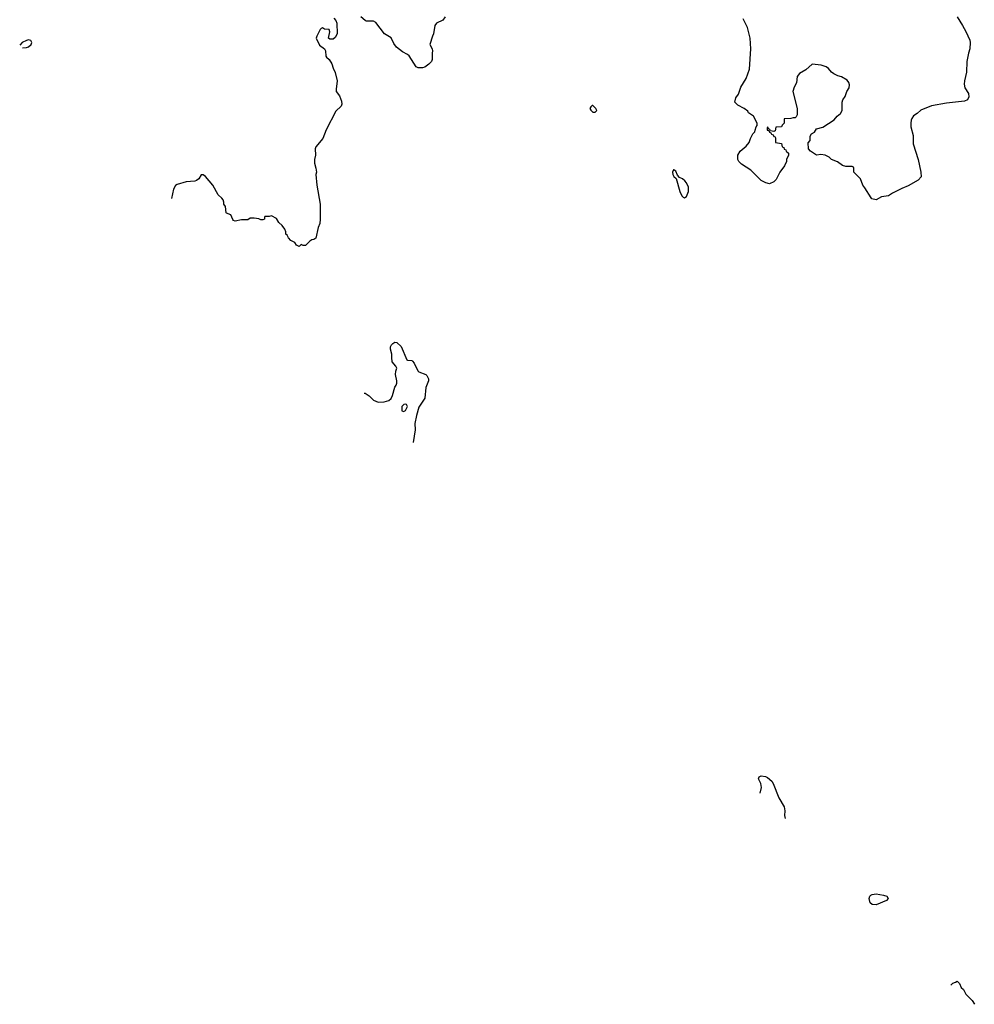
# Model space of a CAD drawing. Header units: inches. Extents: x 1793441 to 1900654, y 320892 to 470514.
# Tile 1 of 99: x 1807826 to 1816792, y 364895 to 374143. Entities that reach past the tile are written whole.
import ezdxf

# ---------------------------------------------------------------- set-up
doc = ezdxf.new("R2010")
doc.units = ezdxf.units.IN
doc.header["$MEASUREMENT"] = 0
for name, color, linetype in [('B8307', 7, 'Continuous'), ('B8316', 7, 'Continuous'), ('B8317', 7, 'Continuous')]:
    doc.layers.add(name, color=color, linetype=linetype)

msp = doc.modelspace()

# ---------------------------------------------------------------- linework, layer by layer
at = {"layer": 'B8307', "color": 5}
for points, elevation in [([(1807910, 373955.3), (1807891.3, 373948.7), (1807850, 373928), (1807826.5, 373903.2)], 280), ([(1807851.3, 373878.2), (1807890, 373882.8), (1807908, 373890), (1807934, 373910), (1807942, 373930), (1807930, 373948), (1807910, 373955.3)], 280), ([(1810000, 372278), (1809990, 372278), (1809970, 372264.7), (1809910, 372262.8), (1809851, 372251), (1809836, 372256), (1809827.1, 372267.1), (1809810.7, 372310.7), (1809770, 372324.7), (1809766, 372330), (1809758, 372390), (1809744.7, 372410), (1809744.7, 372430), (1809736, 372450), (1809726.4, 372466.4), (1809690, 372498), (1809641, 372590), (1809571.3, 372670), (1809550, 372686), (1809530, 372684.7), (1809509.3, 372650), (1809487.8, 372632.2), (1809470, 372626), (1809390, 372620.7), (1809305.4, 372594.6), (1809290, 372586), (1809269.5, 372550.5), (1809251.9, 372463.1)], 260)]:
    msp.add_lwpolyline(points, dxfattribs=dict(at, elevation=elevation))
at = {"layer": 'B8316', "color": 5, "elevation": 240}
for points in [[(1814780, 366877.8), (1814792.4, 366932.4), (1814788.6, 366968.6), (1814766.5, 367013.5), (1814770, 367030.8), (1814790, 367041.6), (1814830, 367035.8), (1814850, 367026), (1814890.2, 366990.2), (1814903.1, 366970), (1814955.1, 366835.1), (1815004.9, 366750), (1815011.5, 366711.6), (1815009.2, 366669.2), (1815014.5, 366640.9)], [(1816572.6, 365076.6), (1816590, 365094), (1816616.4, 365103.6), (1816630, 365114), (1816654, 365090), (1816670, 365054), (1816690, 365034), (1816712, 364990), (1816771.3, 364930), (1816795.3, 364895.3)]]:
    msp.add_lwpolyline(points, dxfattribs=at)
msp.add_lwpolyline([(1815870, 365829.8), (1815832.8, 365832.8), (1815812.8, 365850), (1815805.1, 365890), (1815811.3, 365910), (1815820.5, 365919.5), (1815832.9, 365927.1), (1815870, 365932.8), (1815940.2, 365920.3), (1815970.4, 365910), (1815981.6, 365890), (1815967.7, 365870)], close=True, dxfattribs=at)
at = {"layer": 'B8317', "color": 5}
for points, elevation in [([(1810777.9, 374157.9), (1810796.7, 374136.7), (1810806.5, 374110), (1810807.6, 374010), (1810790, 373975.8), (1810770, 373961.5), (1810739.8, 373959.8), (1810728, 373970), (1810740.3, 374030), (1810733.7, 374050), (1810690, 374054), (1810670, 374066.8), (1810658, 374062), (1810650, 374052), (1810616, 373990), (1810609.6, 373969.6), (1810643.2, 373903.2), (1810690, 373868.7), (1810698, 373850), (1810702, 373802), (1810709, 373790), (1810733.2, 373770), (1810758, 373730), (1810769.6, 373689.6), (1810790, 373648), (1810806.6, 373570), (1810797.2, 373490), (1810799, 373470), (1810830, 373428.7), (1810850, 373378), (1810853.3, 373350), (1810845.2, 373330), (1810794.5, 373285.5), (1810705.2, 373110), (1810672.1, 373027.9), (1810609, 372950), (1810602, 372930), (1810604, 372870), (1810594, 372830), (1810594.6, 372794.6), (1810609, 372750), (1810613.2, 372710), (1810609, 372690), (1810618, 372590), (1810649.2, 372410), (1810649.1, 372270.9), (1810644, 372230), (1810629, 372190), (1810609, 372091), (1810590, 372078), (1810570, 372074.8), (1810550, 372064.7), (1810510, 372022), (1810490, 372022), (1810468.7, 372031.3), (1810450, 372014), (1810424.7, 372024.7), (1810411.1, 372051.1), (1810374, 372070), (1810350, 372094), (1810338, 372118), (1810324.7, 372130), (1810324.7, 372150), (1810315.3, 372175.3), (1810292, 372210), (1810259.6, 372239.6), (1810236.9, 372276.9), (1810190, 372302), (1810170, 372294), (1810130, 372294), (1810126, 372290), (1810126, 372270), (1810110, 372262), (1810090, 372262), (1810071.6, 372271.6), (1810030, 372278), (1810000, 372278)], 260), ([(1811822.9, 374170), (1811800.8, 374139.2), (1811742, 374110), (1811724, 374090), (1811714, 374010), (1811702, 373990), (1811678, 373910), (1811699, 373870), (1811704, 373850), (1811699, 373830), (1811701.2, 373770), (1811694, 373750), (1811670, 373724.7), (1811630, 373698), (1811610, 373692), (1811570, 373692), (1811550, 373702), (1811484.5, 373804.5), (1811470, 373818), (1811421.4, 373841.4), (1811366.2, 373886.2), (1811339.8, 373919.8), (1811314.4, 373974.4), (1811252, 374010), (1811170, 374118), (1811150, 374130.8), (1811082, 374130), (1811070, 374134.8), (1811030.8, 374170)], 260), ([(1816629.6, 374169.6), (1816682, 374090), (1816712.7, 374032.7), (1816749.4, 373950), (1816754, 373930), (1816749.7, 373870), (1816736.1, 373830), (1816722.9, 373750), (1816719.3, 373650), (1816700.3, 373570), (1816696.8, 373536.8), (1816702.8, 373502.8), (1816737, 373450), (1816741.2, 373418.8), (1816729.1, 373390.9), (1816701.2, 373378.8), (1816530, 373360.4), (1816390, 373335.5), (1816290, 373294.8), (1816256.6, 373263.4), (1816220.7, 373239.3), (1816204.5, 373215.5), (1816200.1, 373199.9), (1816195.1, 373170), (1816196, 373136), (1816216.3, 373056.3), (1816216.9, 372976.9), (1816265.1, 372830), (1816289.2, 372710.8), (1816292.9, 372667.1), (1816264, 372636), (1816170, 372582.8), (1816110, 372558.8), (1816024.7, 372515.3), (1815986, 372490), (1815920.4, 372479.6), (1815870, 372452), (1815830, 372462), (1815822, 372470), (1815765.4, 372565.4), (1815744.7, 372590), (1815722, 372650), (1815662, 372710), (1815662, 372750), (1815656.9, 372756.9), (1815644.7, 372764.7), (1815586, 372766), (1815555.3, 372775.3), (1815506.8, 372806.8), (1815452, 372830), (1815430, 372851.3), (1815390, 372871.3), (1815350, 372878), (1815310, 372872), (1815254, 372910), (1815234, 372930), (1815232.7, 372987.3), (1815252, 373010), (1815252, 373050), (1815262, 373070), (1815290, 373088), (1815310, 373118), (1815370, 373135.3), (1815476.8, 373203.2), (1815504, 373236), (1815536.8, 373263.2), (1815550.7, 373290), (1815551.3, 373370), (1815558, 373390), (1815578, 373422), (1815594.8, 373470), (1815615.2, 373504.8), (1815618.8, 373530), (1815614.8, 373554.8), (1815596.9, 373576.9), (1815545.4, 373605.4), (1815510, 373616), (1815473.7, 373633.7), (1815451.3, 373650), (1815423.6, 373683.6), (1815399.8, 373699.8), (1815355.3, 373715.3), (1815270, 373726), (1815210, 373671.3), (1815150, 373637.3), (1815129.3, 373610), (1815121.2, 373550), (1815101.2, 373510), (1815089, 373470), (1815128, 373310), (1815128, 373250), (1815118, 373230), (1815110, 373222), (1815090, 373222), (1815070, 373214), (1815007.3, 373212.7), (1815006, 373170), (1814987.3, 373152.7), (1814982, 373138), (1814927.3, 373132.7), (1814922, 373098), (1814910, 373094), (1814878, 373098), (1814872.7, 373112.7), (1814858, 373118), (1814852.7, 373132.7), (1814846, 373130), (1814847.3, 373107.3), (1814862, 373102), (1814867.3, 373087.3), (1814882, 373082), (1814888, 373068), (1814902, 373062), (1814910, 373046), (1814922, 373042), (1814926, 373030), (1814926, 372990), (1814982, 372982), (1814986, 372950), (1815002, 372942), (1815007.3, 372927.3), (1815022, 372922), (1815026, 372910), (1815046, 372890), (1815046, 372870), (1815028.4, 372831.6), (1815028, 372810), (1815008.9, 372771.1), (1814964, 372710), (1814930, 372642), (1814910, 372622), (1814870, 372602), (1814834, 372610), (1814790, 372632), (1814692, 372730), (1814605.4, 372785.4), (1814582, 372810), (1814572, 372830), (1814572, 372870), (1814592, 372910), (1814650, 372955.3), (1814678, 372990), (1814690, 373026), (1814712, 373070), (1814732, 373090), (1814732.7, 373107.3), (1814743.6, 373136.4), (1814754, 373150), (1814754, 373170), (1814716.9, 373236.9), (1814672, 373270), (1814663.6, 373283.6), (1814632, 373310), (1814570, 373342), (1814542, 373370), (1814551.3, 373410), (1814575.9, 373444.1), (1814598.8, 373510), (1814647.9, 373592.1), (1814679.8, 373680.2), (1814694, 373870), (1814686.8, 373970), (1814660.7, 374070), (1814620.7, 374150)], 260), ([(1811060.7, 370635.5), (1811070, 370634.8), (1811110, 370610.6), (1811150.3, 370570.3), (1811192.5, 370552.5), (1811250, 370553), (1811292.3, 370567.7), (1811314.2, 370585.8), (1811326.5, 370613.5), (1811348.7, 370691.3), (1811360.9, 370710), (1811367, 370730), (1811367.3, 370750), (1811356, 370810), (1811359, 370841), (1811368, 370870), (1811358, 370890), (1811326, 370930), (1811321.2, 370970), (1811323.1, 371003.1), (1811309.3, 371049.3), (1811309, 371070), (1811318, 371090), (1811330, 371102), (1811350, 371114), (1811367.3, 371112.7), (1811410, 371074), (1811462, 370950), (1811470, 370944.7), (1811510, 370941), (1811516.3, 370936.3), (1811530, 370918), (1811564.4, 370844.4), (1811574.4, 370834.4), (1811642, 370810), (1811650, 370802), (1811664.7, 370770), (1811666, 370750), (1811642, 370690), (1811630.3, 370589.7), (1811575.9, 370504.1), (1811553.8, 370426.2), (1811538.4, 370350), (1811540.3, 370290), (1811520.4, 370171.1)], 240)]:
    msp.add_lwpolyline(points, dxfattribs=dict(at, elevation=elevation))
for points, elevation in [([(1813210, 373338), (1813203.6, 373336.4), (1813190, 373326), (1813182, 373310), (1813190, 373294), (1813210, 373274), (1813230, 373274), (1813246, 373290), (1813238, 373310)], 260), ([(1813970, 372734), (1813967.1, 372732.9), (1813958, 372710), (1813961, 372690), (1813970, 372672), (1813991.6, 372651.6), (1814026.8, 372530), (1814044.7, 372490), (1814056.9, 372476.9), (1814070, 372471.3), (1814090, 372482), (1814109, 372530), (1814109.2, 372570), (1814089.2, 372610), (1814072.7, 372630), (1814050, 372649), (1814022, 372662), (1814004, 372684), (1813990, 372722)], 260), ([(1811450, 370533.2), (1811434, 370530), (1811414, 370510), (1811414, 370470), (1811430, 370462), (1811450, 370474), (1811468, 370510), (1811458, 370530)], 240)]:
    msp.add_lwpolyline(points, close=True, dxfattribs=dict(at, elevation=elevation))

doc.saveas('drawing.dxf')
